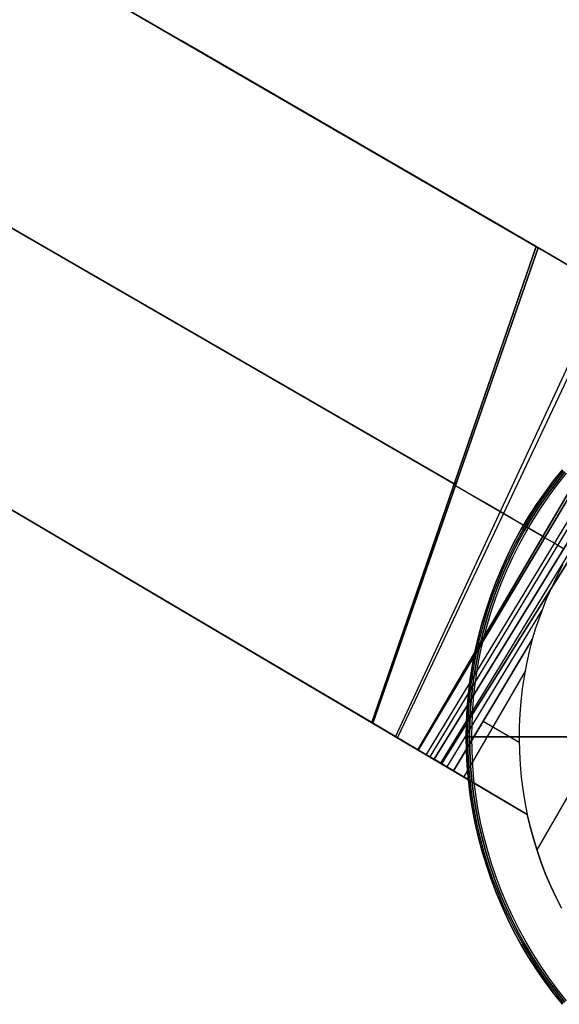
# Model space of a CAD drawing. Header units: millimetres. Extents: x -267 to 897, y -4167 to -3150.
# Tile 3 of 177: x 108 to 236, y -3580 to -3347. Entities that reach past the tile are written whole.
import ezdxf

# ---------------------------------------------------------------- set-up
doc = ezdxf.new("R2010")
doc.units = ezdxf.units.MM
doc.layers.add('1', color=7, linetype='Continuous')
doc.layers.add('BLANCO METALICO', color=7, linetype='Continuous', true_color=0xededed)

msp = doc.modelspace()

# ---------------------------------------------------------------- linework, layer by layer
at = {"layer": '1', "color": 29, "true_color": 0x4d342b}
for p, q in [((-256.9, -3248.75, 81.8), (228.64, -3535.25, 81.8)), ((230.75, -3400.64, 79.69), (123.54, -3338.47, 71.55)), ((123.54, -3338.47, 71.55), (230.75, -3400.64, 79.69)), ((231.21, -3400.91, 73.63), (123.87, -3338.67, 65.78)), ((123.87, -3338.67, 65.78), (231.21, -3400.91, 73.63)), ((224.09, -3396.78, 73), (146.53, -3351.79, 73)), ((211.29, -3456.9, 82.35), (57.89, -3368.33, 76.46)), ((58.13, -3368.47, 70.64), (211.65, -3457.11, 76.32)), ((-32.59, -3381.11, 83.36), (191.73, -3513.47, 85.03)), ((191.73, -3513.47, 85.03), (-32.59, -3381.11, 83.36)), ((-32.45, -3381.19, 77.45), (192.01, -3513.63, 79.02)), ((192.01, -3513.63, 79.02), (-32.45, -3381.19, 77.45)), ((191.73, -3513.47, 85.03), (230.75, -3400.64, 79.69)), ((230.75, -3400.64, 79.69), (191.73, -3513.47, 85.03)), ((192.01, -3513.63, 79.02), (231.21, -3400.91, 73.63)), ((231.21, -3400.91, 73.63), (192.01, -3513.63, 79.02)), ((230.75, -3400.64, 79.69), (241.18, -3406.7, 80.91)), ((241.18, -3406.7, 80.91), (230.75, -3400.64, 79.69)), ((241.77, -3407.04, 74.86), (231.21, -3400.91, 73.63)), ((231.21, -3400.91, 73.63), (241.77, -3407.04, 74.86)), ((247.03, -3410.09, 75.63), (197.41, -3516.82, 79.23)), ((248.11, -3410.72, 81.95), (197.82, -3517.06, 85.27)), ((261.9, -3418.73, 84.55), (202.67, -3519.93, 85.53)), ((202.67, -3519.93, 85.53), (261.9, -3418.73, 84.55)), ((202.78, -3519.99, 79.52), (262.75, -3419.23, 78.55)), ((262.75, -3419.23, 78.55), (202.78, -3519.99, 79.52)), ((265.4, -3420.77, 78.99), (204.65, -3521.09, 79.54)), ((266.17, -3421.22, 85.23), (205.49, -3521.59, 85.61)), ((268.07, -3422.32, 79.33), (206.51, -3522.19, 79.55)), ((206.51, -3522.19, 79.55), (268.07, -3422.32, 79.33)), ((269.23, -3422.99, 79.45), (208.04, -3523.1, 79.56)), ((270.47, -3423.71, 85.66), (208.31, -3523.25, 85.66)), ((208.31, -3523.25, 85.66), (270.47, -3423.71, 85.66)), ((218.27, -3461.18, 83.04), (211.22, -3457.11, 82.36)), ((211.58, -3457.32, 76.33), (218.67, -3461.42, 77.01)), ((225.3, -3465.24, 83.93), (218.27, -3461.18, 83.04)), ((218.67, -3461.42, 77.01), (225.74, -3465.5, 77.91)), ((232.31, -3469.29, 85.04), (225.3, -3465.24, 83.93)), ((225.74, -3465.5, 77.91), (232.79, -3469.57, 79.04)), ((234.64, -3470.72, 85.31), (232.27, -3469.36, 85.04)), ((232.75, -3469.63, 79.04), (237.3, -3472.25, 79.44)), ((237.01, -3472.1, 85.52), (234.64, -3470.72, 85.31)), ((237.09, -3476.04, 79.52), (235.63, -3478.83, 79.52)), ((237.09, -3476.04, 79.52), (235.63, -3478.83, 79.52)), ((235.63, -3478.83, 79.52), (234.34, -3481.51, 79.53)), ((235.63, -3478.83, 79.52), (234.34, -3481.51, 79.53)), ((234.34, -3481.51, 79.53), (233.15, -3484.24, 79.54)), ((234.34, -3481.51, 79.53), (233.15, -3484.24, 79.54)), ((233.15, -3484.24, 79.54), (232.21, -3486.58, 79.55)), ((233.15, -3484.24, 79.54), (232.21, -3486.58, 79.55)), ((232.12, -3486.8, 79.55), (209.57, -3524, 79.57)), ((232.21, -3486.58, 79.55), (231.34, -3488.95, 79.56)), ((232.21, -3486.58, 79.55), (231.34, -3488.95, 79.56)), ((231.34, -3488.95, 79.56), (230.54, -3491.34, 79.56)), ((231.34, -3488.95, 79.56), (230.54, -3491.34, 79.56)), ((230.54, -3491.34, 79.56), (229.82, -3493.76, 79.57)), ((230.54, -3491.34, 79.56), (229.82, -3493.76, 79.57)), ((211.1, -3524.9, 79.57), (229.82, -3493.76, 79.57)), ((229.82, -3493.76, 79.57), (211.1, -3524.9, 79.57)), ((229.82, -3493.76, 79.57), (229.07, -3496.66, 79.57)), ((229.82, -3493.76, 79.57), (229.07, -3496.66, 79.57)), ((229.07, -3496.66, 79.57), (228.43, -3499.59, 79.57)), ((229.07, -3496.66, 79.57), (228.43, -3499.59, 79.57)), ((228.1, -3501.28, 79.57), (213.61, -3526.38, 79.57)), ((228.43, -3499.59, 79.57), (227.88, -3502.53, 79.57)), ((228.43, -3499.59, 79.57), (227.88, -3502.53, 79.57)), ((227.88, -3502.53, 79.57), (227.44, -3505.49, 79.57)), ((227.88, -3502.53, 79.57), (227.44, -3505.49, 79.57)), ((227.44, -3505.49, 79.57), (227.1, -3508.46, 79.57)), ((227.44, -3505.49, 79.57), (227.1, -3508.46, 79.57)), ((227.1, -3508.46, 79.57), (226.86, -3511.45, 79.57)), ((227.1, -3508.46, 79.57), (226.86, -3511.45, 79.57)), ((226.86, -3511.45, 79.57), (226.72, -3514.44, 79.57)), ((226.86, -3511.45, 79.57), (226.72, -3514.44, 79.57)), ((202.67, -3519.93, 85.53), (191.73, -3513.47, 85.03)), ((191.73, -3513.47, 85.03), (202.67, -3519.93, 85.53)), ((192.01, -3513.63, 79.02), (202.78, -3519.99, 79.52)), ((202.78, -3519.99, 79.52), (192.01, -3513.63, 79.02)), ((218.15, -3513.17, 79.57), (226.69, -3518.11, 79.57)), ((226.72, -3514.44, 79.57), (226.69, -3517.43, 79.57)), ((226.72, -3514.44, 79.57), (226.69, -3517.43, 79.57)), ((226.69, -3517.43, 79.57), (226.76, -3520.42, 79.57)), ((226.69, -3517.43, 79.57), (226.76, -3520.42, 79.57)), ((208.31, -3523.25, 85.66), (202.67, -3519.93, 85.53)), ((202.67, -3519.93, 85.53), (208.31, -3523.25, 85.66)), ((202.78, -3519.99, 79.52), (206.51, -3522.19, 79.55)), ((206.51, -3522.19, 79.55), (202.78, -3519.99, 79.52)), ((206.51, -3522.19, 79.55), (211.1, -3524.9, 79.57)), ((211.1, -3524.9, 79.57), (206.51, -3522.19, 79.55)), ((226.76, -3520.42, 79.57), (226.93, -3523.41, 79.57)), ((226.76, -3520.42, 79.57), (226.93, -3523.41, 79.57)), ((228.64, -3535.25, 85.66), (208.31, -3523.25, 85.66)), ((208.31, -3523.25, 85.66), (228.64, -3535.25, 85.66)), ((226.93, -3523.41, 79.57), (227.2, -3526.39, 79.57)), ((226.93, -3523.41, 79.57), (227.2, -3526.39, 79.57)), ((211.1, -3524.9, 79.57), (228.64, -3535.25, 79.57)), ((228.64, -3535.25, 79.57), (211.1, -3524.9, 79.57)), ((227.2, -3526.39, 79.57), (227.58, -3529.36, 79.57)), ((227.2, -3526.39, 79.57), (227.58, -3529.36, 79.57)), ((227.58, -3529.36, 79.57), (228.06, -3532.31, 79.57)), ((227.58, -3529.36, 79.57), (228.06, -3532.31, 79.57)), ((239.15, -3529.41, 85.66), (230.91, -3543.68, 85.66)), ((228.06, -3532.31, 79.57), (228.64, -3535.25, 79.57)), ((228.06, -3532.31, 79.57), (228.64, -3535.25, 79.57)), ((228.64, -3535.25, 79.57), (228.64, -3535.25, 85.66)), ((228.64, -3535.25, 85.66), (229.32, -3538.14, 85.66)), ((229.32, -3538.14, 85.66), (228.64, -3535.25, 85.66)), ((228.64, -3535.25, 85.66), (228.64, -3535.25, 79.57)), ((228.64, -3535.25, 79.57), (229.32, -3538.14, 79.57)), ((229.32, -3538.14, 82.61), (228.64, -3535.25, 82.61)), ((228.64, -3535.25, 79.57), (229.32, -3538.14, 79.57)), ((229.32, -3538.14, 85.66), (230.09, -3541, 85.66)), ((230.09, -3541, 85.66), (229.32, -3538.14, 85.66)), ((229.32, -3538.14, 79.57), (230.09, -3541, 79.57)), ((230.09, -3541, 82.61), (229.32, -3538.14, 82.61)), ((229.32, -3538.14, 79.57), (230.09, -3541, 79.57)), ((230.09, -3541, 85.66), (230.96, -3543.83, 85.66)), ((230.96, -3543.83, 85.66), (230.09, -3541, 85.66)), ((230.09, -3541, 79.57), (230.96, -3543.83, 79.57)), ((230.96, -3543.83, 82.61), (230.09, -3541, 82.61)), ((230.09, -3541, 79.57), (230.96, -3543.83, 79.57)), ((230.96, -3543.83, 85.66), (231.92, -3546.63, 85.66)), ((231.92, -3546.63, 85.66), (230.96, -3543.83, 85.66)), ((230.96, -3543.83, 79.57), (231.92, -3546.63, 79.57)), ((231.92, -3546.63, 82.61), (230.96, -3543.83, 82.61)), ((230.96, -3543.83, 79.57), (231.92, -3546.63, 79.57)), ((231.92, -3546.63, 85.66), (232.98, -3549.39, 85.66)), ((232.98, -3549.39, 85.66), (231.92, -3546.63, 85.66)), ((231.92, -3546.63, 79.57), (232.98, -3549.39, 79.57)), ((232.98, -3549.39, 82.61), (231.92, -3546.63, 82.61)), ((231.92, -3546.63, 79.57), (232.98, -3549.39, 79.57)), ((232.98, -3549.39, 85.66), (234.14, -3552.12, 85.66)), ((234.14, -3552.12, 85.66), (232.98, -3549.39, 85.66)), ((232.98, -3549.39, 79.57), (234.14, -3552.12, 79.57)), ((234.14, -3552.12, 82.61), (232.98, -3549.39, 82.61)), ((232.98, -3549.39, 79.57), (234.14, -3552.12, 79.57)), ((234.14, -3552.12, 85.66), (235.38, -3554.81, 85.66)), ((235.38, -3554.81, 85.66), (234.14, -3552.12, 85.66)), ((234.14, -3552.12, 79.57), (235.38, -3554.81, 79.57)), ((235.38, -3554.81, 82.61), (234.14, -3552.12, 82.61)), ((234.14, -3552.12, 79.57), (235.38, -3554.81, 79.57)), ((235.38, -3554.81, 85.66), (236.72, -3557.45, 85.66)), ((236.72, -3557.45, 85.66), (235.38, -3554.81, 85.66)), ((235.38, -3554.81, 79.57), (236.72, -3557.45, 79.57)), ((236.72, -3557.45, 82.61), (235.38, -3554.81, 82.61)), ((235.38, -3554.81, 79.57), (236.72, -3557.45, 79.57))]:
    msp.add_line(p, q, dxfattribs=at)
at = {"layer": 'BLANCO METALICO'}
for p, q in [((234.81, -3456.22, 243.53), (236.95, -3453.53, 243.53)), ((236.95, -3453.53, 241.92), (234.81, -3456.22, 241.92)), ((236.95, -3453.53, 240.42), (234.81, -3456.22, 240.42)), ((234.81, -3456.22, 242.72), (236.95, -3453.53, 242.72)), ((234.81, -3456.22, 241.17), (236.95, -3453.53, 241.17)), ((235.13, -3456.46, 243.53), (237.26, -3453.79, 243.53)), ((237.57, -3454.04, 243.53), (235.45, -3456.71, 243.53)), ((235.45, -3456.71, 241.92), (237.57, -3454.04, 241.92)), ((237.57, -3454.04, 242.72), (235.45, -3456.71, 242.72)), ((235.45, -3456.71, 240.42), (237.57, -3454.04, 240.42)), ((235.84, -3457.01, 239.12), (237.96, -3454.36, 239.12)), ((235.84, -3457.01, 239.92), (237.96, -3454.36, 239.92)), ((232.76, -3458.98, 243.53), (234.81, -3456.22, 243.53)), ((234.81, -3456.22, 241.92), (232.76, -3458.98, 241.92)), ((234.81, -3456.22, 240.42), (232.76, -3458.98, 240.42)), ((232.76, -3458.98, 242.72), (234.81, -3456.22, 242.72)), ((232.76, -3458.98, 241.17), (234.81, -3456.22, 241.17)), ((233.09, -3459.21, 243.53), (235.13, -3456.46, 243.53)), ((235.45, -3456.71, 243.53), (233.42, -3459.44, 243.53)), ((233.42, -3459.44, 241.92), (235.45, -3456.71, 241.92)), ((235.45, -3456.71, 242.72), (233.42, -3459.44, 242.72)), ((233.42, -3459.44, 240.42), (235.45, -3456.71, 240.42)), ((230.81, -3461.8, 243.53), (232.76, -3458.98, 243.53)), ((232.76, -3458.98, 241.92), (230.81, -3461.8, 241.92)), ((232.76, -3458.98, 240.42), (230.81, -3461.8, 240.42)), ((230.81, -3461.8, 242.72), (232.76, -3458.98, 242.72)), ((230.81, -3461.8, 241.17), (232.76, -3458.98, 241.17)), ((231.15, -3462.02, 243.53), (233.09, -3459.21, 243.53)), ((233.82, -3459.73, 239.12), (235.84, -3457.01, 239.12)), ((233.82, -3459.73, 239.92), (235.84, -3457.01, 239.92)), ((233.42, -3459.44, 243.53), (231.48, -3462.24, 243.53)), ((231.48, -3462.24, 241.92), (233.42, -3459.44, 241.92)), ((233.42, -3459.44, 242.72), (231.48, -3462.24, 242.72)), ((231.48, -3462.24, 240.42), (233.42, -3459.44, 240.42)), ((231.9, -3462.52, 239.12), (233.82, -3459.73, 239.12)), ((231.9, -3462.52, 239.92), (233.82, -3459.73, 239.92)), ((228.96, -3464.69, 243.53), (230.81, -3461.8, 243.53)), ((230.81, -3461.8, 241.92), (228.96, -3464.69, 241.92)), ((230.81, -3461.8, 240.42), (228.96, -3464.69, 240.42)), ((228.96, -3464.69, 242.72), (230.81, -3461.8, 242.72)), ((228.96, -3464.69, 241.17), (230.81, -3461.8, 241.17)), ((229.3, -3464.9, 243.53), (231.15, -3462.02, 243.53)), ((231.48, -3462.24, 243.53), (229.64, -3465.11, 243.53)), ((229.64, -3465.11, 241.92), (231.48, -3462.24, 241.92)), ((231.48, -3462.24, 242.72), (229.64, -3465.11, 242.72)), ((229.64, -3465.11, 240.42), (231.48, -3462.24, 240.42)), ((230.07, -3465.38, 239.12), (231.9, -3462.52, 239.12)), ((230.07, -3465.38, 239.92), (231.9, -3462.52, 239.92)), ((227.21, -3467.65, 243.53), (228.96, -3464.69, 243.53)), ((228.96, -3464.69, 241.92), (227.21, -3467.65, 241.92)), ((228.96, -3464.69, 240.42), (227.21, -3467.65, 240.42)), ((227.21, -3467.65, 242.72), (228.96, -3464.69, 242.72)), ((227.21, -3467.65, 241.17), (228.96, -3464.69, 241.17)), ((227.56, -3467.85, 243.53), (229.3, -3464.9, 243.53)), ((229.64, -3465.11, 243.53), (227.9, -3468.05, 243.53)), ((227.9, -3468.05, 241.92), (229.64, -3465.11, 241.92)), ((229.64, -3465.11, 242.72), (227.9, -3468.05, 242.72)), ((227.9, -3468.05, 240.42), (229.64, -3465.11, 240.42)), ((228.34, -3468.29, 239.12), (230.07, -3465.38, 239.12)), ((228.34, -3468.29, 239.92), (230.07, -3465.38, 239.92)), ((225.56, -3470.66, 243.53), (227.21, -3467.65, 243.53)), ((227.21, -3467.65, 241.92), (225.56, -3470.66, 241.92)), ((227.21, -3467.65, 240.42), (225.56, -3470.66, 240.42)), ((225.56, -3470.66, 242.72), (227.21, -3467.65, 242.72)), ((225.56, -3470.66, 241.17), (227.21, -3467.65, 241.17)), ((225.92, -3470.85, 243.53), (227.56, -3467.85, 243.53)), ((227.9, -3468.05, 243.53), (226.27, -3471.03, 243.53)), ((226.27, -3471.03, 241.92), (227.9, -3468.05, 241.92)), ((227.9, -3468.05, 242.72), (226.27, -3471.03, 242.72)), ((226.27, -3471.03, 240.42), (227.9, -3468.05, 240.42)), ((226.71, -3471.27, 239.12), (228.34, -3468.29, 239.12)), ((226.71, -3471.27, 239.92), (228.34, -3468.29, 239.92)), ((224.02, -3473.73, 243.53), (225.56, -3470.66, 243.53)), ((225.56, -3470.66, 241.92), (224.02, -3473.73, 241.92)), ((225.56, -3470.66, 240.42), (224.02, -3473.73, 240.42)), ((224.02, -3473.73, 242.72), (225.56, -3470.66, 242.72)), ((224.02, -3473.73, 241.17), (225.56, -3470.66, 241.17)), ((224.38, -3473.9, 243.53), (225.92, -3470.85, 243.53)), ((226.27, -3471.03, 243.53), (224.74, -3474.08, 243.53)), ((224.74, -3474.08, 241.92), (226.27, -3471.03, 241.92)), ((226.27, -3471.03, 242.72), (224.74, -3474.08, 242.72)), ((224.74, -3474.08, 240.42), (226.27, -3471.03, 240.42)), ((225.19, -3474.3, 239.12), (226.71, -3471.27, 239.12)), ((225.19, -3474.3, 239.92), (226.71, -3471.27, 239.92)), ((222.58, -3476.85, 243.53), (224.02, -3473.73, 243.53)), ((224.02, -3473.73, 241.92), (222.58, -3476.85, 241.92)), ((224.02, -3473.73, 240.42), (222.58, -3476.85, 240.42)), ((222.58, -3476.85, 242.72), (224.02, -3473.73, 242.72)), ((222.58, -3476.85, 241.17), (224.02, -3473.73, 241.17)), ((222.95, -3477.01, 243.53), (224.38, -3473.9, 243.53)), ((224.74, -3474.08, 243.53), (223.31, -3477.17, 243.53)), ((223.31, -3477.17, 241.92), (224.74, -3474.08, 241.92)), ((224.74, -3474.08, 242.72), (223.31, -3477.17, 242.72)), ((223.31, -3477.17, 240.42), (224.74, -3474.08, 240.42)), ((223.77, -3477.37, 239.12), (225.19, -3474.3, 239.12)), ((223.77, -3477.37, 239.92), (225.19, -3474.3, 239.92)), ((221.25, -3480.02, 243.53), (222.58, -3476.85, 243.53)), ((222.58, -3476.85, 241.92), (221.25, -3480.02, 241.92)), ((222.58, -3476.85, 240.42), (221.25, -3480.02, 240.42)), ((221.25, -3480.02, 242.72), (222.58, -3476.85, 242.72)), ((221.25, -3480.02, 241.17), (222.58, -3476.85, 241.17)), ((221.62, -3480.17, 243.53), (222.95, -3477.01, 243.53)), ((223.31, -3477.17, 243.53), (222, -3480.32, 243.53)), ((222, -3480.32, 241.92), (223.31, -3477.17, 241.92)), ((223.31, -3477.17, 242.72), (222, -3480.32, 242.72)), ((222, -3480.32, 240.42), (223.31, -3477.17, 240.42)), ((222.46, -3480.5, 239.12), (223.77, -3477.37, 239.12)), ((222.46, -3480.5, 239.92), (223.77, -3477.37, 239.92)), ((220.03, -3483.23, 243.53), (221.25, -3480.02, 243.53)), ((221.25, -3480.02, 241.92), (220.03, -3483.23, 241.92)), ((221.25, -3480.02, 240.42), (220.03, -3483.23, 240.42)), ((220.03, -3483.23, 242.72), (221.25, -3480.02, 242.72)), ((220.03, -3483.23, 241.17), (221.25, -3480.02, 241.17)), ((220.41, -3483.37, 243.53), (221.62, -3480.17, 243.53)), ((222, -3480.32, 243.53), (220.79, -3483.5, 243.53)), ((220.79, -3483.5, 241.92), (222, -3480.32, 241.92)), ((222, -3480.32, 242.72), (220.79, -3483.5, 242.72)), ((220.79, -3483.5, 240.42), (222, -3480.32, 240.42)), ((221.26, -3483.67, 239.12), (222.46, -3480.5, 239.12)), ((221.26, -3483.67, 239.92), (222.46, -3480.5, 239.92)), ((218.93, -3486.48, 243.53), (220.03, -3483.23, 243.53)), ((220.03, -3483.23, 241.92), (218.93, -3486.48, 241.92)), ((220.03, -3483.23, 240.42), (218.93, -3486.48, 240.42)), ((218.93, -3486.48, 242.72), (220.03, -3483.23, 242.72)), ((218.93, -3486.48, 241.17), (220.03, -3483.23, 241.17)), ((219.31, -3486.6, 243.53), (220.41, -3483.37, 243.53)), ((220.79, -3483.5, 243.53), (219.69, -3486.73, 243.53)), ((219.69, -3486.73, 241.92), (220.79, -3483.5, 241.92)), ((220.79, -3483.5, 242.72), (219.69, -3486.73, 242.72)), ((219.69, -3486.73, 240.42), (220.79, -3483.5, 240.42)), ((220.17, -3486.88, 239.12), (221.26, -3483.67, 239.12)), ((220.17, -3486.88, 239.92), (221.26, -3483.67, 239.92)), ((217.93, -3489.77, 243.53), (218.93, -3486.48, 243.53)), ((218.93, -3486.48, 241.92), (217.93, -3489.77, 241.92)), ((218.93, -3486.48, 240.42), (217.93, -3489.77, 240.42)), ((217.93, -3489.77, 242.72), (218.93, -3486.48, 242.72)), ((217.93, -3489.77, 241.17), (218.93, -3486.48, 241.17)), ((218.32, -3489.88, 243.53), (219.31, -3486.6, 243.53)), ((219.69, -3486.73, 243.53), (218.7, -3489.99, 243.53)), ((218.7, -3489.99, 241.92), (219.69, -3486.73, 241.92)), ((219.69, -3486.73, 242.72), (218.7, -3489.99, 242.72)), ((218.7, -3489.99, 240.42), (219.69, -3486.73, 240.42)), ((219.19, -3490.12, 239.12), (220.17, -3486.88, 239.12)), ((219.19, -3490.12, 239.92), (220.17, -3486.88, 239.92)), ((217.06, -3493.09, 243.53), (217.93, -3489.77, 243.53)), ((217.93, -3489.77, 241.92), (217.06, -3493.09, 241.92)), ((217.93, -3489.77, 240.42), (217.06, -3493.09, 240.42)), ((217.06, -3493.09, 242.72), (217.93, -3489.77, 242.72)), ((217.06, -3493.09, 241.17), (217.93, -3489.77, 241.17)), ((217.44, -3493.19, 243.53), (218.32, -3489.88, 243.53)), ((218.7, -3489.99, 243.53), (217.83, -3493.28, 243.53)), ((217.83, -3493.28, 241.92), (218.7, -3489.99, 241.92)), ((218.7, -3489.99, 242.72), (217.83, -3493.28, 242.72)), ((217.83, -3493.28, 240.42), (218.7, -3489.99, 240.42)), ((218.32, -3493.4, 239.12), (219.19, -3490.12, 239.12)), ((218.32, -3493.4, 239.92), (219.19, -3490.12, 239.92)), ((216.29, -3496.44, 243.53), (217.06, -3493.09, 243.53)), ((217.06, -3493.09, 241.92), (216.29, -3496.44, 241.92)), ((217.06, -3493.09, 240.42), (216.29, -3496.44, 240.42)), ((216.29, -3496.44, 242.72), (217.06, -3493.09, 242.72)), ((216.29, -3496.44, 241.17), (217.06, -3493.09, 241.17)), ((216.68, -3496.52, 243.53), (217.44, -3493.19, 243.53)), ((217.83, -3493.28, 243.53), (217.07, -3496.6, 243.53)), ((217.07, -3496.6, 241.92), (217.83, -3493.28, 241.92)), ((217.83, -3493.28, 242.72), (217.07, -3496.6, 242.72)), ((217.07, -3496.6, 240.42), (217.83, -3493.28, 240.42)), ((217.56, -3496.71, 239.12), (218.32, -3493.4, 239.12)), ((217.56, -3496.71, 239.92), (218.32, -3493.4, 239.92)), ((215.64, -3499.81, 243.53), (216.29, -3496.44, 243.53)), ((216.29, -3496.44, 241.92), (215.64, -3499.81, 241.92)), ((216.29, -3496.44, 240.42), (215.64, -3499.81, 240.42)), ((215.64, -3499.81, 242.72), (216.29, -3496.44, 242.72)), ((215.64, -3499.81, 241.17), (216.29, -3496.44, 241.17)), ((216.04, -3499.88, 243.53), (216.68, -3496.52, 243.53)), ((217.07, -3496.6, 243.53), (216.43, -3499.95, 243.53)), ((216.43, -3499.95, 241.92), (217.07, -3496.6, 241.92)), ((217.07, -3496.6, 242.72), (216.43, -3499.95, 242.72)), ((216.43, -3499.95, 240.42), (217.07, -3496.6, 240.42)), ((216.92, -3500.04, 239.12), (217.56, -3496.71, 239.12)), ((216.92, -3500.04, 239.92), (217.56, -3496.71, 239.92)), ((215.11, -3503.21, 243.53), (215.64, -3499.81, 243.53)), ((215.64, -3499.81, 241.92), (215.11, -3503.21, 241.92)), ((215.64, -3499.81, 240.42), (215.11, -3503.21, 240.42)), ((215.11, -3503.21, 242.72), (215.64, -3499.81, 242.72)), ((215.11, -3503.21, 241.17), (215.64, -3499.81, 241.17)), ((215.51, -3503.26, 243.53), (216.04, -3499.88, 243.53)), ((216.43, -3499.95, 243.53), (215.9, -3503.32, 243.53)), ((215.9, -3503.32, 241.92), (216.43, -3499.95, 241.92)), ((216.43, -3499.95, 242.72), (215.9, -3503.32, 242.72)), ((215.9, -3503.32, 240.42), (216.43, -3499.95, 240.42)), ((216.4, -3503.38, 239.12), (216.92, -3500.04, 239.12)), ((216.4, -3503.38, 239.92), (216.92, -3500.04, 239.92)), ((214.7, -3506.62, 243.53), (215.11, -3503.21, 243.53)), ((215.11, -3503.21, 241.92), (214.7, -3506.62, 241.92)), ((215.11, -3503.21, 240.42), (214.7, -3506.62, 240.42)), ((214.7, -3506.62, 242.72), (215.11, -3503.21, 242.72)), ((214.7, -3506.62, 241.17), (215.11, -3503.21, 241.17)), ((215.09, -3506.66, 243.53), (215.51, -3503.26, 243.53)), ((215.9, -3503.32, 243.53), (215.49, -3506.7, 243.53)), ((215.49, -3506.7, 241.92), (215.9, -3503.32, 241.92)), ((215.9, -3503.32, 242.72), (215.49, -3506.7, 242.72)), ((215.49, -3506.7, 240.42), (215.9, -3503.32, 240.42)), ((215.99, -3506.75, 239.12), (216.4, -3503.38, 239.12)), ((215.99, -3506.75, 239.92), (216.4, -3503.38, 239.92)), ((214.4, -3510.04, 243.53), (214.7, -3506.62, 243.53)), ((214.7, -3506.62, 241.92), (214.4, -3510.04, 241.92)), ((214.7, -3506.62, 240.42), (214.4, -3510.04, 240.42)), ((214.4, -3510.04, 242.72), (214.7, -3506.62, 242.72)), ((214.4, -3510.04, 241.17), (214.7, -3506.62, 241.17)), ((214.8, -3510.07, 243.53), (215.09, -3506.66, 243.53)), ((215.49, -3506.7, 243.53), (215.2, -3510.09, 243.53)), ((215.2, -3510.09, 241.92), (215.49, -3506.7, 241.92)), ((215.49, -3506.7, 242.72), (215.2, -3510.09, 242.72)), ((215.2, -3510.09, 240.42), (215.49, -3506.7, 240.42)), ((215.7, -3510.13, 239.12), (215.99, -3506.75, 239.12)), ((215.7, -3510.13, 239.92), (215.99, -3506.75, 239.92)), ((214.22, -3513.47, 243.53), (214.4, -3510.04, 243.53)), ((214.4, -3510.04, 241.92), (214.22, -3513.47, 241.92)), ((214.4, -3510.04, 240.42), (214.22, -3513.47, 240.42)), ((214.22, -3513.47, 242.72), (214.4, -3510.04, 242.72)), ((214.22, -3513.47, 241.17), (214.4, -3510.04, 241.17)), ((214.62, -3513.48, 243.53), (214.8, -3510.07, 243.53)), ((215.2, -3510.09, 243.53), (215.02, -3513.5, 243.53)), ((215.02, -3513.5, 241.92), (215.2, -3510.09, 241.92)), ((215.2, -3510.09, 242.72), (215.02, -3513.5, 242.72)), ((215.02, -3513.5, 240.42), (215.2, -3510.09, 240.42)), ((215.52, -3513.51, 239.12), (215.7, -3510.13, 239.12)), ((215.52, -3513.51, 239.92), (215.7, -3510.13, 239.92)), ((214.16, -3516.9, 243.53), (214.22, -3513.47, 243.53)), ((214.22, -3513.47, 241.92), (214.16, -3516.9, 241.92)), ((214.22, -3513.47, 240.42), (214.16, -3516.9, 240.42)), ((214.16, -3516.9, 242.72), (214.22, -3513.47, 242.72)), ((214.16, -3516.9, 241.17), (214.22, -3513.47, 241.17)), ((214.56, -3516.9, 243.53), (214.62, -3513.48, 243.53)), ((215.02, -3513.5, 243.53), (214.96, -3516.9, 243.53)), ((214.96, -3516.9, 241.92), (215.02, -3513.5, 241.92)), ((215.02, -3513.5, 242.72), (214.96, -3516.9, 242.72)), ((214.96, -3516.9, 240.42), (215.02, -3513.5, 240.42)), ((215.46, -3516.9, 239.12), (215.52, -3513.51, 239.12)), ((215.46, -3516.9, 239.92), (215.52, -3513.51, 239.92)), ((214.22, -3520.34, 243.53), (214.16, -3516.9, 243.53)), ((214.16, -3516.9, 243.53), (214.16, -3516.9, 241.92)), ((214.16, -3516.9, 241.92), (214.22, -3520.34, 241.92)), ((214.96, -3516.9, 243.53), (214.16, -3516.9, 243.53)), ((214.16, -3516.9, 240.42), (214.16, -3516.9, 241.92)), ((214.17, -3516.9, 240.33), (214.16, -3516.9, 240.37)), ((214.16, -3516.9, 240.37), (214.16, -3516.9, 240.42)), ((214.16, -3516.9, 240.42), (214.22, -3520.34, 240.42)), ((214.22, -3520.34, 242.72), (214.16, -3516.9, 242.72)), ((214.22, -3520.34, 241.17), (214.16, -3516.9, 241.17)), ((214.18, -3516.9, 240.24), (214.17, -3516.9, 240.28)), ((214.17, -3516.9, 240.28), (214.17, -3516.9, 240.33)), ((214.19, -3516.9, 240.15), (214.18, -3516.9, 240.2)), ((214.18, -3516.9, 240.2), (214.18, -3516.9, 240.24)), ((214.2, -3516.9, 240.11), (214.19, -3516.9, 240.15)), ((214.21, -3516.9, 240.07), (214.2, -3516.9, 240.11)), ((214.22, -3516.9, 240.02), (214.21, -3516.9, 240.07)), ((214.24, -3516.9, 239.98), (214.22, -3516.9, 240.02)), ((214.25, -3516.9, 239.94), (214.24, -3516.9, 239.98)), ((214.27, -3516.9, 239.9), (214.25, -3516.9, 239.94)), ((214.29, -3516.9, 239.86), (214.27, -3516.9, 239.9)), ((214.31, -3516.9, 239.82), (214.29, -3516.9, 239.86)), ((214.33, -3516.9, 239.78), (214.31, -3516.9, 239.82)), ((214.35, -3516.9, 239.74), (214.33, -3516.9, 239.78)), ((214.38, -3516.9, 239.7), (214.35, -3516.9, 239.74)), ((214.4, -3516.9, 239.67), (214.38, -3516.9, 239.7)), ((214.43, -3516.9, 239.63), (214.4, -3516.9, 239.67)), ((214.46, -3516.9, 239.6), (214.43, -3516.9, 239.63)), ((214.48, -3516.9, 239.56), (214.46, -3516.9, 239.6)), ((214.51, -3516.9, 239.53), (214.48, -3516.9, 239.56)), ((214.54, -3516.9, 239.5), (214.51, -3516.9, 239.53)), ((214.58, -3516.9, 239.47), (214.54, -3516.9, 239.5)), ((214.62, -3520.32, 243.53), (214.56, -3516.9, 243.53)), ((214.61, -3516.9, 239.44), (214.58, -3516.9, 239.47)), ((214.64, -3516.9, 239.41), (214.61, -3516.9, 239.44)), ((214.68, -3516.9, 239.38), (214.64, -3516.9, 239.41)), ((214.71, -3516.9, 239.35), (214.68, -3516.9, 239.38)), ((214.75, -3516.9, 239.33), (214.71, -3516.9, 239.35)), ((214.79, -3516.9, 239.31), (214.75, -3516.9, 239.33)), ((214.83, -3516.9, 239.28), (214.79, -3516.9, 239.31)), ((214.87, -3516.9, 239.26), (214.83, -3516.9, 239.28)), ((214.91, -3516.9, 239.24), (214.87, -3516.9, 239.26)), ((214.95, -3516.9, 239.22), (214.91, -3516.9, 239.24)), ((214.99, -3516.9, 239.21), (214.95, -3516.9, 239.22)), ((214.96, -3516.9, 241.92), (214.96, -3516.9, 243.53)), ((214.96, -3516.9, 243.53), (215.02, -3520.31, 243.53)), ((215.02, -3520.31, 241.92), (214.96, -3516.9, 241.92)), ((214.96, -3516.9, 241.92), (214.96, -3516.9, 240.42)), ((214.96, -3516.9, 240.42), (214.96, -3516.9, 240.4)), ((214.96, -3516.9, 240.4), (214.96, -3516.9, 240.38)), ((214.96, -3516.9, 240.38), (214.97, -3516.9, 240.37)), ((214.96, -3516.9, 242.72), (215.02, -3520.31, 242.72)), ((215.02, -3520.31, 240.42), (214.96, -3516.9, 240.42)), ((214.97, -3516.9, 240.37), (214.97, -3516.9, 240.35)), ((214.97, -3516.9, 240.35), (214.97, -3516.9, 240.33)), ((214.97, -3516.9, 240.33), (214.97, -3516.9, 240.31)), ((214.97, -3516.9, 240.31), (214.98, -3516.9, 240.3)), ((214.98, -3516.9, 240.3), (214.98, -3516.9, 240.28)), ((214.98, -3516.9, 240.28), (214.99, -3516.9, 240.27)), ((215.03, -3516.9, 239.19), (214.99, -3516.9, 239.21)), ((214.99, -3516.9, 240.27), (214.99, -3516.9, 240.25)), ((214.99, -3516.9, 240.25), (215, -3516.9, 240.23)), ((215, -3516.9, 240.23), (215.01, -3516.9, 240.22)), ((215.01, -3516.9, 240.22), (215.01, -3516.9, 240.2)), ((215.01, -3516.9, 240.2), (215.02, -3516.9, 240.19)), ((215.02, -3516.9, 240.19), (215.03, -3516.9, 240.17)), ((215.07, -3516.9, 239.18), (215.03, -3516.9, 239.19)), ((215.03, -3516.9, 240.17), (215.04, -3516.9, 240.16)), ((215.04, -3516.9, 240.16), (215.05, -3516.9, 240.14)), ((215.05, -3516.9, 240.14), (215.06, -3516.9, 240.13)), ((215.06, -3516.9, 240.13), (215.07, -3516.9, 240.11)), ((215.11, -3516.9, 239.16), (215.07, -3516.9, 239.18)), ((215.07, -3516.9, 240.11), (215.08, -3516.9, 240.1)), ((215.08, -3516.9, 240.1), (215.09, -3516.9, 240.09)), ((215.09, -3516.9, 240.09), (215.1, -3516.9, 240.07)), ((215.1, -3516.9, 240.07), (215.11, -3516.9, 240.06)), ((215.16, -3516.9, 239.15), (215.11, -3516.9, 239.16)), ((215.11, -3516.9, 240.06), (215.12, -3516.9, 240.05)), ((215.12, -3516.9, 240.05), (215.14, -3516.9, 240.04)), ((215.14, -3516.9, 240.04), (215.15, -3516.9, 240.03)), ((215.15, -3516.9, 240.03), (215.16, -3516.9, 240.02)), ((215.2, -3516.9, 239.14), (215.16, -3516.9, 239.15)), ((215.16, -3516.9, 240.02), (215.18, -3516.9, 240.01)), ((215.18, -3516.9, 240.01), (215.19, -3516.9, 240)), ((215.19, -3516.9, 240), (215.2, -3516.9, 239.99)), ((215.24, -3516.9, 239.14), (215.2, -3516.9, 239.14)), ((215.2, -3516.9, 239.99), (215.22, -3516.9, 239.98)), ((215.22, -3516.9, 239.98), (215.23, -3516.9, 239.97)), ((215.23, -3516.9, 239.97), (215.25, -3516.9, 239.96)), ((215.29, -3516.9, 239.13), (215.24, -3516.9, 239.14)), ((215.25, -3516.9, 239.96), (215.26, -3516.9, 239.96)), ((215.26, -3516.9, 239.96), (215.28, -3516.9, 239.95)), ((215.28, -3516.9, 239.95), (215.3, -3516.9, 239.95)), ((215.33, -3516.9, 239.12), (215.29, -3516.9, 239.13)), ((215.3, -3516.9, 239.95), (215.31, -3516.9, 239.94)), ((215.31, -3516.9, 239.94), (215.33, -3516.9, 239.93)), ((215.38, -3516.9, 239.12), (215.33, -3516.9, 239.12)), ((215.33, -3516.9, 239.93), (215.35, -3516.9, 239.93)), ((215.35, -3516.9, 239.93), (215.36, -3516.9, 239.93)), ((215.36, -3516.9, 239.93), (215.38, -3516.9, 239.92)), ((215.42, -3516.9, 239.12), (215.38, -3516.9, 239.12)), ((215.38, -3516.9, 239.92), (215.4, -3516.9, 239.92)), ((215.4, -3516.9, 239.92), (215.41, -3516.9, 239.92)), ((215.41, -3516.9, 239.92), (215.43, -3516.9, 239.92)), ((215.46, -3516.9, 239.12), (215.42, -3516.9, 239.12)), ((215.43, -3516.9, 239.92), (215.45, -3516.9, 239.92)), ((215.45, -3516.9, 239.92), (215.46, -3516.9, 239.92)), ((288.16, -3516.9, 239.12), (215.46, -3516.9, 239.12)), ((215.46, -3516.9, 239.92), (288.66, -3516.9, 239.92)), ((215.52, -3520.29, 239.12), (215.46, -3516.9, 239.12)), ((215.52, -3520.29, 239.92), (215.46, -3516.9, 239.92)), ((214.4, -3523.77, 243.53), (214.22, -3520.34, 243.53)), ((214.22, -3520.34, 241.92), (214.4, -3523.77, 241.92)), ((214.22, -3520.34, 240.42), (214.4, -3523.77, 240.42)), ((214.4, -3523.77, 242.72), (214.22, -3520.34, 242.72)), ((214.4, -3523.77, 241.17), (214.22, -3520.34, 241.17)), ((214.8, -3523.74, 243.53), (214.62, -3520.32, 243.53)), ((215.02, -3520.31, 243.53), (215.2, -3523.71, 243.53)), ((215.2, -3523.71, 241.92), (215.02, -3520.31, 241.92)), ((215.02, -3520.31, 242.72), (215.2, -3523.71, 242.72)), ((215.2, -3523.71, 240.42), (215.02, -3520.31, 240.42)), ((215.7, -3523.68, 239.12), (215.52, -3520.29, 239.12)), ((215.7, -3523.68, 239.92), (215.52, -3520.29, 239.92)), ((214.7, -3527.19, 243.53), (214.4, -3523.77, 243.53)), ((214.4, -3523.77, 241.92), (214.7, -3527.19, 241.92)), ((214.4, -3523.77, 240.42), (214.7, -3527.19, 240.42)), ((214.7, -3527.19, 242.72), (214.4, -3523.77, 242.72)), ((214.7, -3527.19, 241.17), (214.4, -3523.77, 241.17)), ((215.09, -3527.15, 243.53), (214.8, -3523.74, 243.53)), ((215.2, -3523.71, 243.53), (215.49, -3527.11, 243.53)), ((215.49, -3527.11, 241.92), (215.2, -3523.71, 241.92)), ((215.2, -3523.71, 242.72), (215.49, -3527.11, 242.72)), ((215.49, -3527.11, 240.42), (215.2, -3523.71, 240.42)), ((215.99, -3527.05, 239.12), (215.7, -3523.68, 239.12)), ((215.99, -3527.05, 239.92), (215.7, -3523.68, 239.92)), ((215.11, -3530.6, 243.53), (214.7, -3527.19, 243.53)), ((214.7, -3527.19, 241.92), (215.11, -3530.6, 241.92)), ((214.7, -3527.19, 240.42), (215.11, -3530.6, 240.42)), ((215.11, -3530.6, 242.72), (214.7, -3527.19, 242.72)), ((215.11, -3530.6, 241.17), (214.7, -3527.19, 241.17)), ((215.51, -3530.54, 243.53), (215.09, -3527.15, 243.53)), ((215.49, -3527.11, 243.53), (215.9, -3530.49, 243.53)), ((215.9, -3530.49, 241.92), (215.49, -3527.11, 241.92)), ((215.49, -3527.11, 242.72), (215.9, -3530.49, 242.72)), ((215.9, -3530.49, 240.42), (215.49, -3527.11, 240.42)), ((216.4, -3530.42, 239.12), (215.99, -3527.05, 239.12)), ((216.4, -3530.42, 239.92), (215.99, -3527.05, 239.92)), ((215.64, -3533.99, 243.53), (215.11, -3530.6, 243.53)), ((215.11, -3530.6, 241.92), (215.64, -3533.99, 241.92)), ((215.11, -3530.6, 240.42), (215.64, -3533.99, 240.42)), ((215.64, -3533.99, 242.72), (215.11, -3530.6, 242.72)), ((215.64, -3533.99, 241.17), (215.11, -3530.6, 241.17)), ((216.04, -3533.92, 243.53), (215.51, -3530.54, 243.53)), ((215.9, -3530.49, 243.53), (216.43, -3533.86, 243.53)), ((216.43, -3533.86, 241.92), (215.9, -3530.49, 241.92)), ((215.9, -3530.49, 242.72), (216.43, -3533.86, 242.72)), ((216.43, -3533.86, 240.42), (215.9, -3530.49, 240.42)), ((216.92, -3533.77, 239.12), (216.4, -3530.42, 239.12)), ((216.92, -3533.77, 239.92), (216.4, -3530.42, 239.92)), ((216.68, -3537.28, 243.53), (216.04, -3533.92, 243.53)), ((216.43, -3533.86, 243.53), (217.07, -3537.2, 243.53)), ((217.07, -3537.2, 241.92), (216.43, -3533.86, 241.92)), ((216.43, -3533.86, 242.72), (217.07, -3537.2, 242.72)), ((217.07, -3537.2, 240.42), (216.43, -3533.86, 240.42)), ((217.56, -3537.1, 239.12), (216.92, -3533.77, 239.12)), ((217.56, -3537.1, 239.92), (216.92, -3533.77, 239.92)), ((216.29, -3537.37, 243.53), (215.64, -3533.99, 243.53)), ((215.64, -3533.99, 241.92), (216.29, -3537.37, 241.92)), ((215.64, -3533.99, 240.42), (216.29, -3537.37, 240.42)), ((216.29, -3537.37, 242.72), (215.64, -3533.99, 242.72)), ((216.29, -3537.37, 241.17), (215.64, -3533.99, 241.17)), ((217.06, -3540.71, 243.53), (216.29, -3537.37, 243.53)), ((216.29, -3537.37, 241.92), (217.06, -3540.71, 241.92)), ((216.29, -3537.37, 240.42), (217.06, -3540.71, 240.42)), ((217.06, -3540.71, 242.72), (216.29, -3537.37, 242.72)), ((217.06, -3540.71, 241.17), (216.29, -3537.37, 241.17)), ((217.44, -3540.62, 243.53), (216.68, -3537.28, 243.53)), ((217.07, -3537.2, 243.53), (217.83, -3540.52, 243.53)), ((217.83, -3540.52, 241.92), (217.07, -3537.2, 241.92)), ((217.07, -3537.2, 242.72), (217.83, -3540.52, 242.72)), ((217.83, -3540.52, 240.42), (217.07, -3537.2, 240.42)), ((218.32, -3540.4, 239.12), (217.56, -3537.1, 239.12)), ((218.32, -3540.4, 239.92), (217.56, -3537.1, 239.92)), ((217.93, -3544.03, 243.53), (217.06, -3540.71, 243.53)), ((217.06, -3540.71, 241.92), (217.93, -3544.03, 241.92)), ((217.06, -3540.71, 240.42), (217.93, -3544.03, 240.42)), ((217.93, -3544.03, 242.72), (217.06, -3540.71, 242.72)), ((217.93, -3544.03, 241.17), (217.06, -3540.71, 241.17)), ((218.32, -3543.93, 243.53), (217.44, -3540.62, 243.53)), ((217.83, -3540.52, 243.53), (218.7, -3543.82, 243.53)), ((218.7, -3543.82, 241.92), (217.83, -3540.52, 241.92)), ((217.83, -3540.52, 242.72), (218.7, -3543.82, 242.72)), ((218.7, -3543.82, 240.42), (217.83, -3540.52, 240.42)), ((219.19, -3543.68, 239.12), (218.32, -3540.4, 239.12)), ((219.19, -3543.68, 239.92), (218.32, -3540.4, 239.92)), ((218.93, -3547.32, 243.53), (217.93, -3544.03, 243.53)), ((217.93, -3544.03, 241.92), (218.93, -3547.32, 241.92)), ((217.93, -3544.03, 240.42), (218.93, -3547.32, 240.42)), ((218.93, -3547.32, 242.72), (217.93, -3544.03, 242.72)), ((218.93, -3547.32, 241.17), (217.93, -3544.03, 241.17)), ((219.31, -3547.2, 243.53), (218.32, -3543.93, 243.53)), ((218.7, -3543.82, 243.53), (219.69, -3547.08, 243.53)), ((219.69, -3547.08, 241.92), (218.7, -3543.82, 241.92)), ((218.7, -3543.82, 242.72), (219.69, -3547.08, 242.72)), ((219.69, -3547.08, 240.42), (218.7, -3543.82, 240.42)), ((220.17, -3546.93, 239.12), (219.19, -3543.68, 239.12)), ((220.17, -3546.93, 239.92), (219.19, -3543.68, 239.92)), ((220.03, -3550.57, 243.53), (218.93, -3547.32, 243.53)), ((218.93, -3547.32, 241.92), (220.03, -3550.57, 241.92)), ((218.93, -3547.32, 240.42), (220.03, -3550.57, 240.42)), ((220.03, -3550.57, 242.72), (218.93, -3547.32, 242.72)), ((220.03, -3550.57, 241.17), (218.93, -3547.32, 241.17)), ((220.41, -3550.44, 243.53), (219.31, -3547.2, 243.53)), ((219.69, -3547.08, 243.53), (220.79, -3550.3, 243.53)), ((220.79, -3550.3, 241.92), (219.69, -3547.08, 241.92)), ((219.69, -3547.08, 242.72), (220.79, -3550.3, 242.72)), ((220.79, -3550.3, 240.42), (219.69, -3547.08, 240.42)), ((221.26, -3550.13, 239.12), (220.17, -3546.93, 239.12)), ((221.26, -3550.13, 239.92), (220.17, -3546.93, 239.92)), ((220.79, -3550.3, 243.53), (222, -3553.49, 243.53)), ((222, -3553.49, 241.92), (220.79, -3550.3, 241.92)), ((220.79, -3550.3, 242.72), (222, -3553.49, 242.72)), ((222, -3553.49, 240.42), (220.79, -3550.3, 240.42)), ((222.46, -3553.3, 239.12), (221.26, -3550.13, 239.12)), ((222.46, -3553.3, 239.92), (221.26, -3550.13, 239.92)), ((221.25, -3553.79, 243.53), (220.03, -3550.57, 243.53)), ((220.03, -3550.57, 241.92), (221.25, -3553.79, 241.92)), ((220.03, -3550.57, 240.42), (221.25, -3553.79, 240.42)), ((221.25, -3553.79, 242.72), (220.03, -3550.57, 242.72)), ((221.25, -3553.79, 241.17), (220.03, -3550.57, 241.17)), ((221.62, -3553.64, 243.53), (220.41, -3550.44, 243.53)), ((222.58, -3556.95, 243.53), (221.25, -3553.79, 243.53)), ((221.25, -3553.79, 241.92), (222.58, -3556.95, 241.92)), ((221.25, -3553.79, 240.42), (222.58, -3556.95, 240.42)), ((222.58, -3556.95, 242.72), (221.25, -3553.79, 242.72)), ((222.58, -3556.95, 241.17), (221.25, -3553.79, 241.17)), ((222.95, -3556.79, 243.53), (221.62, -3553.64, 243.53)), ((222, -3553.49, 243.53), (223.31, -3556.63, 243.53)), ((223.31, -3556.63, 241.92), (222, -3553.49, 241.92)), ((222, -3553.49, 242.72), (223.31, -3556.63, 242.72)), ((223.31, -3556.63, 240.42), (222, -3553.49, 240.42)), ((223.77, -3556.43, 239.12), (222.46, -3553.3, 239.12)), ((223.77, -3556.43, 239.92), (222.46, -3553.3, 239.92)), ((224.02, -3560.07, 243.53), (222.58, -3556.95, 243.53)), ((222.58, -3556.95, 241.92), (224.02, -3560.07, 241.92)), ((222.58, -3556.95, 240.42), (224.02, -3560.07, 240.42)), ((224.02, -3560.07, 242.72), (222.58, -3556.95, 242.72)), ((224.02, -3560.07, 241.17), (222.58, -3556.95, 241.17)), ((224.38, -3559.9, 243.53), (222.95, -3556.79, 243.53)), ((223.31, -3556.63, 243.53), (224.74, -3559.73, 243.53)), ((224.74, -3559.73, 241.92), (223.31, -3556.63, 241.92)), ((223.31, -3556.63, 242.72), (224.74, -3559.73, 242.72)), ((224.74, -3559.73, 240.42), (223.31, -3556.63, 240.42)), ((225.19, -3559.51, 239.12), (223.77, -3556.43, 239.12)), ((225.19, -3559.51, 239.92), (223.77, -3556.43, 239.92)), ((226.71, -3562.54, 239.12), (225.19, -3559.51, 239.12)), ((226.71, -3562.54, 239.92), (225.19, -3559.51, 239.92)), ((225.56, -3563.14, 243.53), (224.02, -3560.07, 243.53)), ((224.02, -3560.07, 241.92), (225.56, -3563.14, 241.92)), ((224.02, -3560.07, 240.42), (225.56, -3563.14, 240.42)), ((225.56, -3563.14, 242.72), (224.02, -3560.07, 242.72)), ((225.56, -3563.14, 241.17), (224.02, -3560.07, 241.17)), ((225.92, -3562.96, 243.53), (224.38, -3559.9, 243.53)), ((224.74, -3559.73, 243.53), (226.27, -3562.77, 243.53)), ((226.27, -3562.77, 241.92), (224.74, -3559.73, 241.92)), ((224.74, -3559.73, 242.72), (226.27, -3562.77, 242.72)), ((226.27, -3562.77, 240.42), (224.74, -3559.73, 240.42)), ((227.21, -3566.16, 243.53), (225.56, -3563.14, 243.53)), ((225.56, -3563.14, 241.92), (227.21, -3566.16, 241.92)), ((225.56, -3563.14, 240.42), (227.21, -3566.16, 240.42)), ((227.21, -3566.16, 242.72), (225.56, -3563.14, 242.72)), ((227.21, -3566.16, 241.17), (225.56, -3563.14, 241.17)), ((227.56, -3565.96, 243.53), (225.92, -3562.96, 243.53)), ((226.27, -3562.77, 243.53), (227.9, -3565.76, 243.53)), ((227.9, -3565.76, 241.92), (226.27, -3562.77, 241.92)), ((226.27, -3562.77, 242.72), (227.9, -3565.76, 242.72)), ((227.9, -3565.76, 240.42), (226.27, -3562.77, 240.42)), ((228.34, -3565.51, 239.12), (226.71, -3562.54, 239.12)), ((228.34, -3565.51, 239.92), (226.71, -3562.54, 239.92)), ((228.96, -3569.11, 243.53), (227.21, -3566.16, 243.53)), ((227.21, -3566.16, 241.92), (228.96, -3569.11, 241.92)), ((227.21, -3566.16, 240.42), (228.96, -3569.11, 240.42)), ((228.96, -3569.11, 242.72), (227.21, -3566.16, 242.72)), ((228.96, -3569.11, 241.17), (227.21, -3566.16, 241.17)), ((229.3, -3568.9, 243.53), (227.56, -3565.96, 243.53)), ((227.9, -3565.76, 243.53), (229.64, -3568.69, 243.53)), ((229.64, -3568.69, 241.92), (227.9, -3565.76, 241.92)), ((227.9, -3565.76, 242.72), (229.64, -3568.69, 242.72)), ((229.64, -3568.69, 240.42), (227.9, -3565.76, 240.42)), ((230.07, -3568.43, 239.12), (228.34, -3565.51, 239.12)), ((230.07, -3568.43, 239.92), (228.34, -3565.51, 239.92)), ((231.15, -3571.78, 243.53), (229.3, -3568.9, 243.53)), ((229.64, -3568.69, 243.53), (231.48, -3571.56, 243.53)), ((231.48, -3571.56, 241.92), (229.64, -3568.69, 241.92)), ((229.64, -3568.69, 242.72), (231.48, -3571.56, 242.72)), ((231.48, -3571.56, 240.42), (229.64, -3568.69, 240.42)), ((231.9, -3571.28, 239.12), (230.07, -3568.43, 239.12)), ((231.9, -3571.28, 239.92), (230.07, -3568.43, 239.92)), ((230.81, -3572, 243.53), (228.96, -3569.11, 243.53)), ((228.96, -3569.11, 241.92), (230.81, -3572, 241.92)), ((228.96, -3569.11, 240.42), (230.81, -3572, 240.42)), ((230.81, -3572, 242.72), (228.96, -3569.11, 242.72)), ((230.81, -3572, 241.17), (228.96, -3569.11, 241.17)), ((233.82, -3574.07, 239.12), (231.9, -3571.28, 239.12)), ((233.82, -3574.07, 239.92), (231.9, -3571.28, 239.92)), ((232.76, -3574.83, 243.53), (230.81, -3572, 243.53)), ((230.81, -3572, 241.92), (232.76, -3574.83, 241.92)), ((230.81, -3572, 240.42), (232.76, -3574.83, 240.42)), ((232.76, -3574.83, 242.72), (230.81, -3572, 242.72)), ((232.76, -3574.83, 241.17), (230.81, -3572, 241.17)), ((233.09, -3574.6, 243.53), (231.15, -3571.78, 243.53)), ((231.48, -3571.56, 243.53), (233.42, -3574.36, 243.53)), ((233.42, -3574.36, 241.92), (231.48, -3571.56, 241.92)), ((231.48, -3571.56, 242.72), (233.42, -3574.36, 242.72)), ((233.42, -3574.36, 240.42), (231.48, -3571.56, 240.42)), ((234.81, -3577.59, 243.53), (232.76, -3574.83, 243.53)), ((232.76, -3574.83, 241.92), (234.81, -3577.59, 241.92)), ((232.76, -3574.83, 240.42), (234.81, -3577.59, 240.42)), ((234.81, -3577.59, 242.72), (232.76, -3574.83, 242.72)), ((234.81, -3577.59, 241.17), (232.76, -3574.83, 241.17)), ((235.13, -3577.34, 243.53), (233.09, -3574.6, 243.53)), ((233.42, -3574.36, 243.53), (235.45, -3577.1, 243.53)), ((235.45, -3577.1, 241.92), (233.42, -3574.36, 241.92)), ((233.42, -3574.36, 242.72), (235.45, -3577.1, 242.72)), ((235.45, -3577.1, 240.42), (233.42, -3574.36, 240.42)), ((235.84, -3576.79, 239.12), (233.82, -3574.07, 239.12)), ((235.84, -3576.79, 239.92), (233.82, -3574.07, 239.92)), ((236.95, -3580.27, 243.53), (234.81, -3577.59, 243.53)), ((234.81, -3577.59, 241.92), (236.95, -3580.27, 241.92)), ((234.81, -3577.59, 240.42), (236.95, -3580.27, 240.42)), ((236.95, -3580.27, 242.72), (234.81, -3577.59, 242.72)), ((236.95, -3580.27, 241.17), (234.81, -3577.59, 241.17)), ((237.26, -3580.02, 243.53), (235.13, -3577.34, 243.53)), ((235.45, -3577.1, 243.53), (237.57, -3579.76, 243.53)), ((237.57, -3579.76, 241.92), (235.45, -3577.1, 241.92)), ((235.45, -3577.1, 242.72), (237.57, -3579.76, 242.72)), ((237.57, -3579.76, 240.42), (235.45, -3577.1, 240.42)), ((237.96, -3579.45, 239.12), (235.84, -3576.79, 239.12)), ((237.96, -3579.45, 239.92), (235.84, -3576.79, 239.92))]:
    msp.add_line(p, q, dxfattribs=at)

doc.saveas('drawing.dxf')
